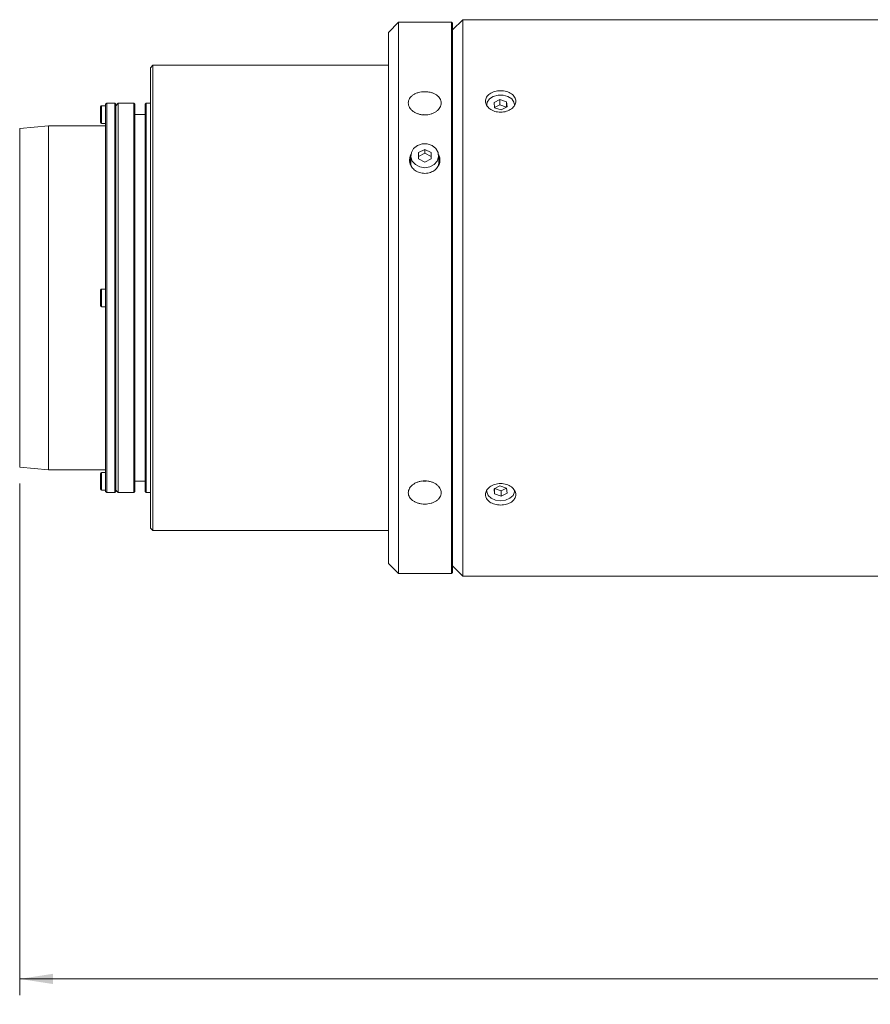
# Model space of a CAD drawing. Header units: millimetres. Extents: x 0 to 1118, y 0 to 864.
# Tile 66 of 78: x 765 to 849, y 541 to 638. Entities that reach past the tile are written whole.
import ezdxf

# ---------------------------------------------------------------- set-up
doc = ezdxf.new("R2010")
doc.units = ezdxf.units.MM
doc.styles.add('SLDTEXTSTYLE3', font='TXT', dxfattribs={"width": 0.605})
doc.dimstyles.new('SLDDIMSTYLE2', dxfattribs={"dimtxt": 3.175, "dimasz": 3.302, "dimexe": 0, "dimexo": 0.0625, "dimgap": 0.79375, "dimtad": 0, "dimtih": 1, "dimtoh": 1, "dimlfac": 2, "dimrnd": 1e-09, "dimzin": 4, "dimdsep": 46, "dimtxsty": 'SLDTEXTSTYLE3', "dimsah": 1, "dimcen": 0.09, "dimadec": 0, "dimazin": 1, "dimtfac": 1, "dimtofl": 0, "dimtmove": 0, "dimatfit": 3, "dimfxl": 1, "dimfrac": 2, "dimtolj": 1, "dimtzin": 12, "dimarcsym": 0})

# ---------------------------------------------------------------- blocks, each defined once
blk = doc.blocks.new('_D_32')
at = {"color": 7, "linetype": 'Continuous', "lineweight": 0}
for p, q in [((764.942, 592.019), (764.942, 541.447)), ((965.442, 574.269), (965.442, 541.447)), ((764.942, 543.047), (858.523, 543.047)), ((965.442, 543.047), (871.862, 543.047))]:
    blk.add_line(p, q, dxfattribs=at)
for points in [[(764.942, 543.047), (768.244, 542.539), (768.244, 543.555)], [(965.442, 543.047), (962.14, 543.555), (962.14, 542.539)]]:
    blk.add_solid(points, dxfattribs=at)
at = {"color": 7, "linetype": 'Continuous', "lineweight": 0, "insert": (858.523, 544.704), "char_height": 3.175, "attachment_point": 1, "style": 'SLDTEXTSTYLE3'}
blk.add_mtext('401.00', dxfattribs=at)

msp = doc.modelspace()

# ---------------------------------------------------------------- linework, layer by layer
at = {"color": 7, "linetype": 'Continuous', "lineweight": 15}
for p, q in [((802.3923, 637.6188), (801.3923, 636.6188)), ((807.6423, 637.6188), (802.3923, 637.6188)), ((802.3923, 637.6188), (802.3923, 583.1188)), ((807.7422, 637.5189), (807.6423, 637.6188)), ((807.6423, 637.6188), (807.6423, 583.1188)), ((808.7421, 637.8691), (807.7422, 636.8692)), ((851.3673, 637.8693), (808.7421, 637.8691)), ((808.7421, 637.8691), (808.7421, 582.8685)), ((801.3923, 636.6188), (801.3923, 584.1188)), ((807.7422, 637.5189), (807.7422, 583.2188)), ((778.1173, 633.3688), (777.8673, 633.1188)), ((777.8673, 633.1188), (777.8673, 587.6188)), ((801.3923, 633.3688), (778.1173, 633.3688)), ((778.1173, 633.3688), (778.1173, 587.3688)), ((811.8382, 629.6766), (812.4293, 629.9693)), ((812.4293, 629.9693), (813.0834, 629.7536)), ((812.4293, 629.9693), (812.4293, 629.4389)), ((813.0834, 629.7536), (813.1463, 629.2452)), ((813.0834, 629.7536), (813.0834, 629.2233)), ((772.9423, 629.2688), (772.9423, 627.7188)), ((773.4423, 629.3688), (773.0423, 629.3688)), ((773.5423, 629.6188), (773.4423, 629.5188)), ((773.4423, 629.5188), (773.4423, 591.2188)), ((774.3423, 629.6188), (773.5423, 629.6188)), ((773.5423, 629.6188), (773.5423, 591.1188)), ((774.4423, 629.5188), (774.3423, 629.6188)), ((774.3423, 629.6188), (774.3423, 591.1188)), ((774.6923, 629.6188), (774.4423, 629.3688)), ((774.4423, 629.5188), (774.4423, 591.2188)), ((776.2423, 629.6188), (774.6923, 629.6188)), ((774.6923, 629.6188), (774.6923, 591.1188)), ((776.3423, 629.5188), (776.2423, 629.6188)), ((776.2423, 629.6188), (776.2423, 591.1188)), ((776.3423, 629.5188), (776.3423, 591.2188)), ((777.4423, 629.6188), (777.3423, 629.5188)), ((777.3423, 629.5188), (777.3423, 591.2188)), ((777.8673, 629.6188), (777.4423, 629.6188)), ((777.4423, 629.6188), (777.4423, 591.1188)), ((811.9011, 629.1682), (811.8382, 629.6766)), ((811.9, 629.1769), (812.4293, 629.4389)), ((812.5551, 628.9525), (811.9011, 629.1682)), ((812.4293, 629.4389), (813.0834, 629.2233)), ((813.1463, 629.2452), (812.5551, 628.9525)), ((813.0834, 629.2233), (813.0845, 629.2146)), ((777.3423, 628.4938), (776.3423, 628.4938)), ((804.8833, 628.4854), (805.1763, 628.4797)), ((767.7998, 627.3688), (764.9423, 627.1188)), ((764.9423, 627.1188), (764.9423, 593.6188)), ((773.4423, 627.3688), (767.7998, 627.3688)), ((767.7998, 627.3688), (767.7998, 593.3688)), ((773.0423, 627.6188), (773.4423, 627.6188)), ((804.3673, 624.7313), (804.9923, 625.0438)), ((804.9923, 625.0438), (805.6173, 624.7313)), ((804.9923, 625.0438), (804.9923, 624.6688)), ((803.6173, 624.4188), (803.6173, 623.6688)), ((804.3673, 624.1063), (804.3673, 624.7313)), ((804.3673, 624.3563), (804.9923, 624.6688)), ((804.9923, 623.7938), (804.3673, 624.1063)), ((804.9923, 624.6688), (805.6173, 624.3563)), ((805.6173, 624.1063), (804.9923, 623.7938)), ((805.6173, 624.7313), (805.6173, 624.1063)), ((806.3673, 623.6688), (806.3673, 624.4188)), ((772.9423, 611.1438), (772.9423, 609.5938)), ((773.4423, 611.2438), (773.0423, 611.2438)), ((773.0423, 609.4938), (773.4423, 609.4938)), ((764.9423, 593.6188), (767.7998, 593.3688)), ((767.7998, 593.3688), (773.4423, 593.3688)), ((772.9423, 593.0188), (772.9423, 591.4688)), ((773.4423, 593.1188), (773.0423, 593.1188)), ((776.3423, 592.2438), (777.3423, 592.2438)), ((811.8382, 591.4924), (812.4293, 591.7851)), ((812.4293, 591.7851), (813.0834, 591.5694)), ((773.0423, 591.3688), (773.4423, 591.3688)), ((773.4423, 591.2188), (773.5423, 591.1188)), ((773.5423, 591.1188), (774.3423, 591.1188)), ((774.3423, 591.1188), (774.4423, 591.2188)), ((774.4423, 591.3688), (774.6923, 591.1188)), ((774.6923, 591.1188), (776.2423, 591.1188)), ((776.2423, 591.1188), (776.3423, 591.2188)), ((777.3423, 591.2188), (777.4423, 591.1188)), ((777.4423, 591.1188), (777.8673, 591.1188)), ((811.9011, 590.984), (811.8382, 591.4924)), ((811.9011, 591.5143), (811.9, 591.523)), ((811.9011, 590.984), (811.9011, 591.5143)), ((812.5551, 591.2987), (811.9011, 591.5143)), ((812.5551, 590.7684), (811.9011, 590.984)), ((813.0845, 591.5608), (812.5551, 591.2987)), ((812.5551, 590.7684), (812.5551, 591.2987)), ((813.1463, 591.0611), (812.5551, 590.7684)), ((813.0834, 591.5694), (813.1463, 591.0611)), ((777.8673, 587.6188), (778.1173, 587.3688)), ((778.1173, 587.3688), (801.3923, 587.3688)), ((801.3923, 584.1188), (802.3923, 583.1188)), ((802.3923, 583.1188), (807.6423, 583.1188)), ((807.6423, 583.1188), (807.7422, 583.2188)), ((807.7422, 583.8684), (808.7421, 582.8685)), ((808.7421, 582.8685), (851.3673, 582.8684))]:
    msp.add_line(p, q, dxfattribs=at)
at = {"color": 9, "linetype": 'Continuous', "lineweight": 15}
for p, q in [((773.0423, 629.3688), (773.0423, 627.6188)), ((773.0423, 611.2438), (773.0423, 609.4938)), ((773.0423, 593.1188), (773.0423, 591.3688))]:
    msp.add_line(p, q, dxfattribs=at)
at = {"color": 7, "linetype": 'Continuous', "lineweight": 15, "flags": 128}
for points in [[(811.1172, 629.4609), (811.1697, 629.727), (811.395, 630.0468), (811.7684, 630.2876), (812.2396, 630.4166), (812.7449, 630.4166), (813.2161, 630.2876), (813.5895, 630.0468), (813.8147, 629.727), (813.8672, 629.4609)], [(804.9923, 623.228), (804.4956, 623.3084), (804.066, 623.5388), (803.7614, 623.888), (803.6232, 624.3089), (803.6698, 624.7447), (803.895, 625.1364), (804.2685, 625.4312), (804.7396, 625.5893), (805.245, 625.5893), (805.7161, 625.4312), (806.0896, 625.1364), (806.3148, 624.7447), (806.3614, 624.3089), (806.2231, 623.888), (805.9186, 623.5388), (805.489, 623.3084), (804.9923, 623.228)], [(803.6173, 624.188), (803.5151, 623.8944), (803.4988, 623.7896)], [(806.4771, 623.8532), (806.4695, 623.8944), (806.3673, 624.188)], [(803.6173, 623.6688), (803.6232, 623.5589), (803.6669, 623.352)], [(806.3307, 623.3958), (806.3614, 623.5589), (806.3673, 623.6688)], [(805.1286, 592.254), (804.9923, 592.2492), (804.8076, 592.258)], [(812.4922, 590.3044), (811.9955, 590.3701), (811.5659, 590.5582), (811.2614, 590.8433), (811.1231, 591.187), (811.1172, 591.2767)], [(813.8672, 591.2767), (813.8614, 591.187), (813.7231, 590.8433), (813.4186, 590.5582), (812.9889, 590.3701), (812.4922, 590.3044)]]:
    msp.add_lwpolyline(points, dxfattribs=at)
at = {"color": 7, "linetype": 'Continuous', "lineweight": 15}
for centre, start, end in [((773.0423, 629.2688), 90, 180), ((773.0423, 627.7188), 180, 270), ((773.0423, 611.1438), 90, 180), ((773.0423, 609.5938), 180, 270), ((773.0423, 593.0188), 90, 180), ((773.0423, 591.4688), 180, 270)]:
    msp.add_arc(centre, 0.1, start, end, dxfattribs=at)
for points, knots in [([(804.9923, 628.4541), (804.8849, 628.4541), (804.7793, 628.462), (804.5716, 628.4929), (804.4684, 628.5163), (804.2716, 628.5772), (804.1783, 628.6144), (804.0017, 628.7019), (803.9181, 628.7527), (803.7682, 628.8632), (803.7009, 628.9232), (803.5822, 629.053), (803.5317, 629.1217), (803.4506, 629.2631), (803.4194, 629.3368), (803.3777, 629.4869), (803.3674, 629.5619), (803.3672, 629.7118), (803.3778, 629.7875), (803.4192, 629.9332), (803.4499, 630.0035), (803.5313, 630.1395), (803.5822, 630.2049), (803.6997, 630.3253), (803.7669, 630.3811), (803.9185, 630.4839), (804.0007, 630.5292), (804.1766, 630.6083), (804.2716, 630.6424), (804.4684, 630.6969), (804.5697, 630.7174), (804.7779, 630.7451), (804.8857, 630.7522), (805.0978, 630.7523), (805.2032, 630.7455), (805.4127, 630.7178), (805.5154, 630.6971), (805.7111, 630.643), (805.8054, 630.6094), (805.9834, 630.5296), (806.0652, 630.4843), (806.2152, 630.3829), (806.2839, 630.3261), (806.402, 630.2054), (806.452, 630.1413), (806.5337, 630.0055), (806.5651, 629.9338), (806.6066, 629.7886), (806.6172, 629.7144), (806.6174, 629.5628), (806.6069, 629.4874), (806.5658, 629.3389), (806.5347, 629.2647), (806.4533, 629.1222), (806.4034, 629.0543), (806.2857, 628.9253), (806.2172, 628.8638), (806.0673, 628.7532), (805.9856, 628.7034), (805.8083, 628.6152), (805.7136, 628.5775), (805.4204, 628.4866), (805.2071, 628.4541), (804.9923, 628.4541)], [0, 0, 0, 0, 0.03125, 0.03125, 0.0625, 0.0625, 0.09375, 0.09375, 0.125, 0.125, 0.15625, 0.15625, 0.1875, 0.1875, 0.21875, 0.21875, 0.25, 0.25, 0.28125, 0.28125, 0.3125, 0.3125, 0.34375, 0.34375, 0.375, 0.375, 0.40625, 0.40625, 0.4375, 0.4375, 0.46875, 0.46875, 0.5, 0.5, 0.53125, 0.53125, 0.5625, 0.5625, 0.59375, 0.59375, 0.625, 0.625, 0.65625, 0.65625, 0.6875, 0.6875, 0.71875, 0.71875, 0.75, 0.75, 0.78125, 0.78125, 0.8125, 0.8125, 0.84375, 0.84375, 0.875, 0.875, 0.90625, 0.90625, 0.9375, 0.9375, 1, 1, 1, 1]), ([(812.4922, 628.7249), (812.3931, 628.7249), (812.2957, 628.7321), (812.1039, 628.7605), (812.0087, 628.782), (811.827, 628.8379), (811.7409, 628.8721), (811.5778, 628.9526), (811.5006, 628.9993), (811.3623, 629.1009), (811.3002, 629.1561), (811.1906, 629.2756), (811.144, 629.3389), (811.0692, 629.4692), (811.0404, 629.5371), (811.0018, 629.6755), (810.9923, 629.7447), (810.9922, 629.8831), (811.0019, 629.953), (811.0402, 630.0876), (811.0685, 630.1526), (811.1436, 630.2784), (811.1906, 630.3389), (811.2991, 630.4503), (811.3611, 630.502), (811.501, 630.5973), (811.5769, 630.6393), (811.7393, 630.7127), (811.8269, 630.7443), (812.0087, 630.7949), (812.1022, 630.8139), (812.2944, 630.8396), (812.3938, 630.8462), (812.5896, 630.8462), (812.6869, 630.8399), (812.8803, 630.8143), (812.9751, 630.795), (813.1557, 630.7449), (813.2428, 630.7137), (813.4071, 630.6397), (813.4827, 630.5977), (813.6211, 630.5037), (813.6845, 630.4512), (813.7935, 630.3394), (813.8397, 630.2801), (813.9151, 630.1545), (813.9441, 630.0881), (813.9823, 629.954), (813.9921, 629.8855), (813.9923, 629.7456), (813.9827, 629.676), (813.9447, 629.539), (813.916, 629.4707), (813.8408, 629.3394), (813.7948, 629.2768), (813.6862, 629.1581), (813.6229, 629.1015), (813.4846, 628.9998), (813.4091, 628.9539), (813.2455, 628.8729), (813.158, 628.8382), (812.8874, 628.7546), (812.6905, 628.7249), (812.4922, 628.7249)], [0, 0, 0, 0, 0.03125, 0.03125, 0.0625, 0.0625, 0.09375, 0.09375, 0.125, 0.125, 0.15625, 0.15625, 0.1875, 0.1875, 0.21875, 0.21875, 0.25, 0.25, 0.28125, 0.28125, 0.3125, 0.3125, 0.34375, 0.34375, 0.375, 0.375, 0.40625, 0.40625, 0.4375, 0.4375, 0.46875, 0.46875, 0.5, 0.5, 0.53125, 0.53125, 0.5625, 0.5625, 0.59375, 0.59375, 0.625, 0.625, 0.65625, 0.65625, 0.6875, 0.6875, 0.71875, 0.71875, 0.75, 0.75, 0.78125, 0.78125, 0.8125, 0.8125, 0.84375, 0.84375, 0.875, 0.875, 0.90625, 0.90625, 0.9375, 0.9375, 1, 1, 1, 1]), ([(804.9923, 622.6741), (804.8238, 622.6889), (804.4868, 622.7185), (804.0378, 622.9487), (803.6974, 623.2848), (803.4982, 623.7037), (803.4846, 624.1404), (803.5465, 624.4431), (803.6455, 624.5603), (803.6467, 624.5617)], [0, 0, 0, 0, 0.1662589, 0.3325117, 0.4989229, 0.6654376, 0.8317803, 0.9979444, 1, 1, 1, 1]), ([(806.3331, 624.535), (806.3612, 624.4945), (806.4751, 624.3304), (806.5143, 623.9806), (806.4325, 623.5448), (806.1782, 623.1503), (805.7933, 622.8522), (805.3742, 622.6958), (805.0991, 622.6802), (804.9923, 622.6741)], [0, 0, 0, 0, 0.0549249, 0.22268875, 0.39023193, 0.5577749, 0.72553813, 0.89339939, 1, 1, 1, 1]), ([(804.9923, 589.9854), (804.8849, 589.9854), (804.7793, 589.9924), (804.5716, 590.0199), (804.4684, 590.0407), (804.2716, 590.0952), (804.1783, 590.1286), (804.0017, 590.2079), (803.9181, 590.2541), (803.7682, 590.3556), (803.7009, 590.4112), (803.5822, 590.5327), (803.5317, 590.5976), (803.4506, 590.7327), (803.4194, 590.8039), (803.3777, 590.9505), (803.3674, 591.0246), (803.3672, 591.1745), (803.3778, 591.2511), (803.4192, 591.4002), (803.4499, 591.4731), (803.5313, 591.6154), (803.5822, 591.6846), (803.6997, 591.8132), (803.7669, 591.8735), (803.9185, 591.9853), (804.0007, 592.0351), (804.1766, 592.1225), (804.2716, 592.1604), (804.4684, 592.2213), (804.5697, 592.2443), (804.7779, 592.2755), (804.8857, 592.2835), (805.0978, 592.2835), (805.2032, 592.2758), (805.4127, 592.2448), (805.5154, 592.2215), (805.7111, 592.1611), (805.8054, 592.1237), (805.9834, 592.0355), (806.0652, 591.9858), (806.2152, 591.8755), (806.2839, 591.8141), (806.402, 591.6851), (806.452, 591.6173), (806.5337, 591.4751), (806.5651, 591.4008), (806.6066, 591.2522), (806.6172, 591.1771), (806.6174, 591.0255), (806.6069, 590.951), (806.5658, 590.8058), (806.5347, 590.7342), (806.4533, 590.5981), (806.4034, 590.5339), (806.2857, 590.4132), (806.2172, 590.3562), (806.0673, 590.2546), (805.9856, 590.2092), (805.8083, 590.1294), (805.7136, 590.0954), (805.4204, 590.014), (805.2071, 589.9854), (804.9923, 589.9854)], [0, 0, 0, 0, 0.03125, 0.03125, 0.0625, 0.0625, 0.09375, 0.09375, 0.125, 0.125, 0.15625, 0.15625, 0.1875, 0.1875, 0.21875, 0.21875, 0.25, 0.25, 0.28125, 0.28125, 0.3125, 0.3125, 0.34375, 0.34375, 0.375, 0.375, 0.40625, 0.40625, 0.4375, 0.4375, 0.46875, 0.46875, 0.5, 0.5, 0.53125, 0.53125, 0.5625, 0.5625, 0.59375, 0.59375, 0.625, 0.625, 0.65625, 0.65625, 0.6875, 0.6875, 0.71875, 0.71875, 0.75, 0.75, 0.78125, 0.78125, 0.8125, 0.8125, 0.84375, 0.84375, 0.875, 0.875, 0.90625, 0.90625, 0.9375, 0.9375, 1, 1, 1, 1]), ([(812.4922, 589.8914), (812.3931, 589.8914), (812.2957, 589.8979), (812.1039, 589.9235), (812.0087, 589.9428), (811.827, 589.9933), (811.7409, 590.0243), (811.5778, 590.0978), (811.5006, 590.1407), (811.3623, 590.2347), (811.3002, 590.2862), (811.1906, 590.3987), (811.144, 590.4588), (811.0692, 590.5837), (811.0404, 590.6495), (811.0018, 590.785), (810.9923, 590.8534), (810.9922, 590.9918), (811.0019, 591.0624), (811.0402, 591.1999), (811.0685, 591.2671), (811.1436, 591.3982), (811.1906, 591.4619), (811.2991, 591.5804), (811.3611, 591.6358), (811.501, 591.7387), (811.5769, 591.7845), (811.7393, 591.8648), (811.8269, 591.8997), (812.0087, 591.9556), (812.1022, 591.9768), (812.2944, 592.0054), (812.3938, 592.0127), (812.5896, 592.0128), (812.6869, 592.0057), (812.8803, 591.9772), (812.9751, 591.9558), (813.1557, 591.9003), (813.2428, 591.8659), (813.4071, 591.7849), (813.4827, 591.7391), (813.6211, 591.6376), (813.6845, 591.5812), (813.7935, 591.4624), (813.8397, 591.4), (813.9151, 591.269), (813.9441, 591.2005), (813.9823, 591.0634), (813.9921, 590.9942), (813.9923, 590.8542), (813.9827, 590.7854), (813.9447, 590.6513), (813.916, 590.5851), (813.8408, 590.4592), (813.7948, 590.3998), (813.6862, 590.288), (813.6229, 590.2353), (813.4846, 590.1411), (813.4091, 590.0991), (813.2455, 590.025), (813.158, 589.9936), (812.8874, 589.918), (812.6905, 589.8914), (812.4922, 589.8914)], [0, 0, 0, 0, 0.03125, 0.03125, 0.0625, 0.0625, 0.09375, 0.09375, 0.125, 0.125, 0.15625, 0.15625, 0.1875, 0.1875, 0.21875, 0.21875, 0.25, 0.25, 0.28125, 0.28125, 0.3125, 0.3125, 0.34375, 0.34375, 0.375, 0.375, 0.40625, 0.40625, 0.4375, 0.4375, 0.46875, 0.46875, 0.5, 0.5, 0.53125, 0.53125, 0.5625, 0.5625, 0.59375, 0.59375, 0.625, 0.625, 0.65625, 0.65625, 0.6875, 0.6875, 0.71875, 0.71875, 0.75, 0.75, 0.78125, 0.78125, 0.8125, 0.8125, 0.84375, 0.84375, 0.875, 0.875, 0.90625, 0.90625, 0.9375, 0.9375, 1, 1, 1, 1])]:
    msp.add_open_spline(points, degree=3, knots=knots, dxfattribs=at)

# ---------------------------------------------------------------- dimensions: what is measured, and where the dimension line sits
at = {"color": 7, "linetype": 'Continuous', "lineweight": 0}
dim = msp.add_linear_dim(base=(764.9423, 543.0473), p1=(965.4423, 575.8688), p2=(764.9423, 593.6188), dimstyle='SLDDIMSTYLE2', dxfattribs=at)
dim.commit()
dim.dimension.update_dxf_attribs({"geometry": '_D_32', "text_midpoint": (865.1923, 543.0473), "dimtype": 160})

doc.saveas('drawing.dxf')
